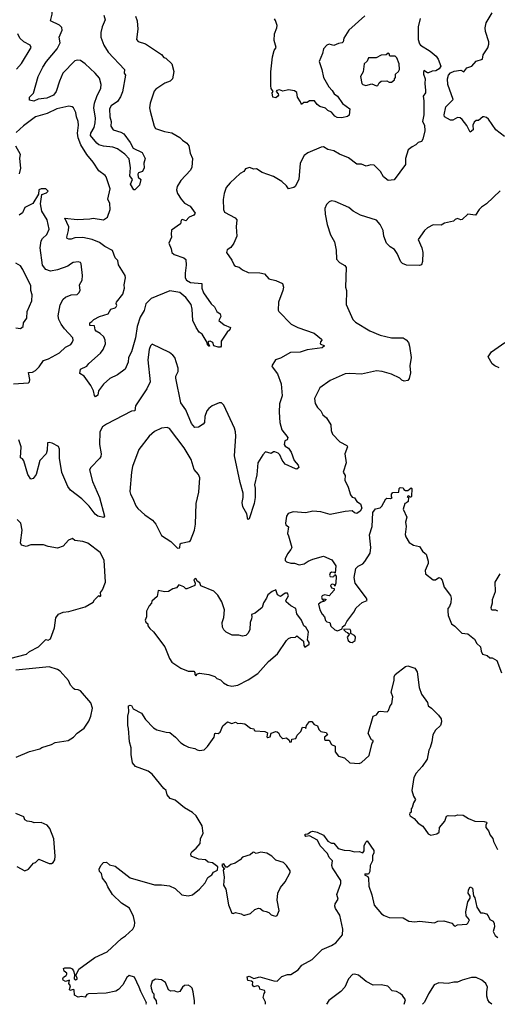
# Model space of a CAD drawing. Extents: x 1839239 to 1929705, y 762242 to 910352.
# Tile 115 of 256: x 1902929 to 1907059, y 762256 to 770766. Entities that reach past the tile are written whole.
import ezdxf

# ---------------------------------------------------------------- set-up
doc = ezdxf.new("R2010")
doc.units = 0

msp = doc.modelspace()

# ---------------------------------------------------------------- linework, layer by layer
at = {"layer": '0CON10XD'}
for points in [[(1903012.9, 770095), (1903049.1, 770130.9), (1903090, 770275), (1903128.2, 770355), (1903161.5, 770405), (1903252.9, 770515), (1903280, 770565), (1903271.9, 770615), (1903297.1, 770675), (1903295, 770697.5), (1903275, 770720), (1903196.7, 770756.7), (1903210, 770815), (1903219.3, 771015), (1903213.1, 771043.1), (1903185, 771096.2), (1903153.4, 771133.4), (1903117, 771157), (1903053.9, 771173.9), (1903012.7, 771177.3), (1902935, 771167.1), (1902885, 771171.1)], [(1906393.3, 770775), (1906373.6, 770703.6), (1906376.2, 770595), (1906386.1, 770556.1), (1906395, 770546.7), (1906480, 770495), (1906529.5, 770449.5), (1906546.7, 770425), (1906570, 770365), (1906557.7, 770342.3), (1906526.7, 770323.3), (1906495, 770322), (1906465, 770305.8), (1906455, 770306.2), (1906425, 770326.2), (1906420, 770315), (1906420.8, 770295), (1906436.4, 770253.6), (1906432, 770215), (1906438.8, 770155), (1906437.5, 770135), (1906417.5, 770105), (1906423.3, 770065), (1906424, 769945), (1906412.5, 769885), (1906428.6, 769855), (1906431.4, 769805), (1906415.8, 769734.2), (1906405, 769712.5), (1906375, 769703.3), (1906355, 769683.8), (1906321.7, 769668.3), (1906289.3, 769640.7), (1906265.7, 769565), (1906264, 769515), (1906168.3, 769381.7), (1906115, 769376.2), (1906075, 769408.8), (1906049.2, 769455), (1905995, 769507.5), (1905965, 769511.2), (1905925, 769501.2), (1905885, 769517.5), (1905845, 769518), (1905771.1, 769571.1), (1905695, 769603.3), (1905645, 769633.1), (1905594.5, 769644.5), (1905555, 769667.5), (1905535.9, 769664.1), (1905420, 769615), (1905387.9, 769592.1), (1905355.6, 769525), (1905343.3, 769385), (1905310, 769325), (1905298.8, 769315), (1905252.9, 769302.9), (1905235, 769331.2), (1905195, 769368), (1905125, 769412), (1905025, 769444.2), (1904976.4, 769476.4), (1904953.9, 769473.9), (1904917, 769487), (1904882.7, 769477.3), (1904866.2, 769455), (1904835, 769435.8), (1904748, 769355), (1904715.7, 769315), (1904698, 769265), (1904688.8, 769211.2), (1904691.4, 769125), (1904701.7, 769101.7), (1904793.3, 769053.3), (1904806.6, 769036.6), (1904800.6, 768975), (1904807.3, 768895), (1904780, 768835), (1904755, 768798), (1904723.3, 768776.7), (1904718.5, 768755), (1904765, 768686.2), (1904784, 768644), (1904795, 768634.3), (1904826.8, 768626.8), (1904855, 768604), (1904905, 768580), (1905005, 768579.2), (1905045, 768568), (1905085, 768527.5), (1905145, 768510.8), (1905202.5, 768485), (1905210, 768455), (1905205.7, 768425), (1905166.2, 768325), (1905163.9, 768256.1), (1905170, 768245), (1905276.7, 768135), (1905335.6, 768105.6), (1905475.5, 768055.5), (1905540, 768005), (1905543.3, 767995), (1905529.1, 767980.9), (1905526.2, 767965), (1905566.2, 767946.2), (1905545, 767930.8), (1905415, 767913.1), (1905355, 767891.4), (1905270.9, 767889.1), (1905185, 767841.2), (1905140, 767825), (1905110, 767775), (1905111.2, 767765), (1905157.5, 767705), (1905189.4, 767619.4), (1905198.5, 767515), (1905176.9, 767445), (1905173.1, 767375), (1905180, 767285), (1905195, 767220), (1905246.7, 767155), (1905242.5, 767135), (1905221.2, 767125), (1905215.8, 767095), (1905225, 767080), (1905253.6, 767063.6), (1905277.3, 767027.3), (1905303.1, 766955), (1905338, 766915), (1905343.3, 766895), (1905325, 766882), (1905315, 766882.5), (1905223.7, 766923.7), (1905198, 766958), (1905178.5, 767005), (1905165, 767018.9), (1905135, 767031.5), (1905125, 767032.2), (1905105, 767015.8), (1905055, 767030), (1905030.8, 767005), (1904988.6, 766935), (1904978.6, 766831.4), (1904960, 766745), (1904965.4, 766715.4), (1904964.3, 766635), (1904955.5, 766584.5), (1904915, 766452.5), (1904903.3, 766445), (1904892.5, 766495), (1904858.8, 766555), (1904854.2, 766594.2), (1904862.2, 766635), (1904860.9, 766675), (1904834.5, 766765), (1904787.3, 766995), (1904799.4, 767165), (1904794.5, 767205), (1904786.5, 767235), (1904695, 767435.6), (1904675, 767453.1), (1904655, 767454.4), (1904595, 767427.5), (1904565, 767406.2), (1904547.5, 767385), (1904531.4, 767335), (1904528.5, 767285), (1904515, 767268.6), (1904476.7, 767245), (1904445, 767241.5), (1904415, 767277.1), (1904365, 767394), (1904322.3, 767455), (1904278.6, 767668.6), (1904279.4, 767685), (1904298.6, 767725), (1904300, 767755), (1904270, 767845), (1904255, 767866.2), (1904225, 767888.8), (1904075, 767960), (1904061.7, 767948.3), (1904048.5, 767915), (1904036.6, 767826.6), (1904058, 767635), (1904028.6, 767575), (1903932.1, 767427.9), (1903925.8, 767385), (1903895, 767381.5), (1903680.7, 767270.7), (1903645, 767245.7), (1903622.5, 767205), (1903619.4, 767095), (1903633.1, 767015), (1903629.7, 766990.3), (1903622, 766975), (1903543.6, 766896.4), (1903531.9, 766875), (1903557.8, 766775), (1903618.1, 766635), (1903663.8, 766475), (1903655, 766462), (1903605, 766475.7), (1903581.4, 766491.4), (1903530, 766560), (1903465.5, 766625.5), (1903369.7, 766699.7), (1903345, 766730), (1903292.4, 766852.4), (1903274.4, 766975), (1903273.9, 767053.9), (1903265, 767077.5), (1903210, 767105), (1903185, 767112.5), (1903170, 767110), (1903167.5, 767045), (1903157.5, 767015), (1903103.3, 766955), (1903071.2, 766835), (1903045, 766800), (1903025, 766793.3), (1903000, 766835), (1902965, 766952.5), (1902955, 766970), (1902935, 766980), (1902941.1, 767075), (1902921.1, 767135)], [(1903655.6, 770805), (1903669.1, 770765), (1903641.8, 770705), (1903632.1, 770655), (1903631.9, 770615), (1903656.4, 770545), (1903695, 770484.5), (1903835, 770336.2), (1903833.6, 770305), (1903843.9, 770286.1), (1903817.5, 770142.5), (1903801.7, 770098.3), (1903775, 770058.9), (1903719.8, 770020.2), (1903706.7, 769995), (1903708.5, 769925), (1903719.6, 769885), (1903716.9, 769845), (1903737.5, 769815), (1903805, 769793.3), (1903828.8, 769778.8), (1903884.4, 769705), (1903910, 769655), (1903987.9, 769617.9), (1904014, 769565), (1904003.8, 769525), (1904006.2, 769485), (1903990, 769455), (1903957.5, 769442.5), (1903949.8, 769430.2), (1903952.9, 769405), (1903976.2, 769385), (1903965.7, 769335), (1903925, 769296.7), (1903915, 769296.7), (1903887.8, 769345), (1903905.5, 769385), (1903881.2, 769415), (1903887, 769485), (1903875, 769562), (1903838.8, 769605), (1903775, 769650.9), (1903735, 769664), (1903655, 769672.4), (1903612.9, 769685), (1903595, 769697.3), (1903540.8, 769765), (1903543.8, 769785), (1903574.8, 769835), (1903582.8, 769875), (1903584.7, 769915), (1903571.2, 770005), (1903576.6, 770045), (1903596.8, 770103.2), (1903632.4, 770175), (1903634.7, 770205), (1903619.5, 770259.5), (1903582.9, 770305), (1903496.9, 770385), (1903455, 770413.1), (1903425, 770416.2), (1903405, 770409.1), (1903303.5, 770305), (1903272.3, 770235), (1903244.7, 770145), (1903222.5, 770115), (1903165, 770087.8), (1903089.6, 770080.4), (1903052.2, 770062.2), (1903015, 770070), (1903012.9, 770095)], [(1903932, 770795), (1903946, 770755), (1903952, 770685), (1903940, 770595), (1903955, 770578.8), (1904016.6, 770556.6), (1904155, 770466.2), (1904175, 770440), (1904193, 770433), (1904245.5, 770385.5), (1904262, 770318), (1904251.2, 770255), (1904230, 770235), (1904183.1, 770216.9), (1904106.7, 770165), (1904093.2, 770146.8), (1904056.8, 770043.2), (1904052.9, 770005), (1904057.5, 769975), (1904090.8, 769845), (1904105, 769826.2), (1904180.9, 769800.9), (1904245, 769788.6), (1904315, 769748.8), (1904336.7, 769725), (1904375, 769699.2), (1904391.5, 769675), (1904403.2, 769613.2), (1904422.4, 769565), (1904418.8, 769491.2), (1904406, 769465), (1904322.5, 769375), (1904290.8, 769325), (1904284.4, 769294.4), (1904292.9, 769265), (1904325.4, 769215.4), (1904355, 769181.4), (1904402.9, 769152.9), (1904446.2, 769095), (1904433.8, 769075), (1904395, 769060), (1904365, 769026.2), (1904337.8, 769037.8), (1904325, 769034), (1904318.9, 769001.1), (1904242.4, 768947.6), (1904239.2, 768910.8), (1904241.2, 768885), (1904218.8, 768835), (1904239.2, 768785), (1904244.5, 768755), (1904265, 768735.4), (1904347.6, 768707.6), (1904365, 768692.5), (1904370, 768645), (1904359.5, 768575), (1904361.5, 768535), (1904370.6, 768515), (1904405, 768494.6), (1904503.3, 768485), (1904504.4, 768445), (1904517.5, 768405), (1904585, 768310), (1904613.3, 768285), (1904633.6, 768243.6), (1904663.6, 768223.6), (1904668.3, 768201.7), (1904650, 768165), (1904698.8, 768128.8), (1904752.5, 768105), (1904746.7, 768085), (1904723.3, 768065), (1904672.3, 767987.7), (1904671.2, 767945), (1904665, 767936.7), (1904645, 767935.8), (1904607.3, 767947.3), (1904600.6, 767975), (1904575, 767988.6), (1904562.5, 767985), (1904556.7, 767975), (1904570, 767945), (1904565, 767943.8), (1904554, 767955), (1904550, 767975), (1904506.9, 768046.9), (1904481.2, 768065), (1904454, 768105), (1904425.5, 768165.5), (1904421.4, 768265), (1904412.3, 768305), (1904364.7, 768365), (1904315, 768407.5), (1904228.3, 768421.7), (1904065, 768356.2), (1904021.3, 768308.7), (1904006.8, 768253.2), (1903970, 768195), (1903944.7, 768115.3), (1903931.2, 768015), (1903895, 767896.2), (1903871.1, 767845), (1903868, 767805), (1903840, 767745), (1903775, 767695.8), (1903710, 767665), (1903653.4, 767616.6), (1903611.9, 767558.1), (1903605, 767521.2), (1903585, 767506.7), (1903575, 767516.7), (1903567.3, 767557.3), (1903544.2, 767604.2), (1903485.8, 767685.8)], [(1905915, 770798), (1905775, 770676), (1905731.4, 770605), (1905726.2, 770575), (1905716.7, 770565), (1905685, 770560), (1905645, 770542.2), (1905605, 770555.6), (1905585, 770546.9), (1905555.6, 770515), (1905547.5, 770475), (1905518.8, 770405), (1905542, 770335), (1905555.7, 770265), (1905602.5, 770185), (1905630.6, 770155), (1905648.6, 770125), (1905677.5, 770105), (1905721.1, 770041.1), (1905785, 769996.2), (1905778.8, 769941.2), (1905765, 769930), (1905715, 769917.5), (1905675, 769920.8), (1905655, 769932.9), (1905625, 769966.2), (1905595, 769980), (1905575, 770002), (1905525, 770016.2), (1905503, 770033), (1905477.5, 770065), (1905435, 770063.8), (1905415, 770050), (1905385, 770050), (1905365, 770034), (1905358.8, 770055), (1905332.9, 770095), (1905325, 770136), (1905305, 770152), (1905255, 770158.8), (1905205, 770148.8), (1905175, 770158.5), (1905152.5, 770155), (1905146.2, 770145), (1905163.3, 770125), (1905166.7, 770115), (1905161.2, 770105), (1905145, 770091.2), (1905117.5, 770097.5), (1905113.3, 770135), (1905120, 770145), (1905105, 770170), (1905100, 770195), (1905100, 770315), (1905114.2, 770445), (1905130.5, 770499.5), (1905148.1, 770525), (1905131.2, 770585), (1905134, 770645), (1905154.2, 770695.8), (1905154.3, 770715), (1905140.3, 770760.3), (1905132.7, 770772.7)], [(1907120, 769755), (1907046.2, 769815), (1906983.3, 769905), (1906965, 769920), (1906945, 769926.7), (1906935, 769926.7), (1906897.5, 769895), (1906875, 769893.8), (1906858.5, 769881.5), (1906847.1, 769855), (1906849.2, 769815), (1906825, 769793.8), (1906795, 769850), (1906755, 769903.8), (1906737, 769917), (1906715, 769920), (1906675, 769897.5), (1906655, 769897.5), (1906602, 769925), (1906599.2, 769945), (1906615, 770012.5), (1906676.2, 770075), (1906632, 770205), (1906628.8, 770255), (1906636.7, 770285), (1906653.9, 770306.1), (1906685, 770320), (1906745, 770328.8), (1906770, 770315), (1906795, 770351.2), (1906837.5, 770365), (1906875, 770407.5), (1906930, 770425), (1906936.9, 770463.1), (1906978.3, 770521.7), (1906987.1, 770555), (1906987.1, 770575), (1906958.5, 770665), (1906954.5, 770695.5), (1906962.3, 770737.7), (1907014.6, 770825.4)], [(1902901.2, 770338.8), (1902945, 770386.2), (1903027.5, 770525), (1903020.8, 770545), (1902965, 770573.5), (1902931.1, 770605), (1902913.6, 770645)], [(1906015, 770193.8), (1906025, 770198), (1906038.8, 770221.2), (1906055, 770233.3), (1906105, 770236.2), (1906125, 770226.7), (1906143, 770227), (1906170, 770245), (1906170, 770255), (1906180, 770265), (1906180, 770295), (1906205, 770317.5), (1906213.8, 770335), (1906211.2, 770385), (1906191.1, 770435), (1906175, 770451.5), (1906131.2, 770451.2), (1906125, 770470), (1906115, 770476.7), (1906097, 770463), (1906055, 770460), (1906013.1, 770436.9), (1905945, 770436), (1905932.5, 770407.5), (1905909.2, 770385), (1905898.8, 770315), (1905876.2, 770275), (1905888.8, 770215), (1905897.5, 770205), (1905923.6, 770196.4), (1905975, 770212), (1906015, 770193.8)], [(1903485.8, 767685.8), (1903449.3, 767709.3), (1903453.8, 767745), (1903509.3, 767770.7), (1903527.5, 767795), (1903628, 767885), (1903650.8, 767915), (1903670, 767965), (1903669.2, 767995), (1903655.8, 768025), (1903624.4, 768054.4), (1903589.4, 768075), (1903581.9, 768085), (1903575, 768120), (1903535, 768122), (1903534.5, 768145), (1903554, 768156), (1903570, 768175), (1903620.1, 768199.9), (1903695, 768223.1), (1903717.1, 768262.9), (1903755, 768274.6), (1903764.3, 768285), (1903770, 768295), (1903762.4, 768312.4), (1903765.7, 768325), (1903822, 768395), (1903836.4, 768445), (1903832.3, 768475), (1903844.2, 768535), (1903840, 768555), (1903785, 768647.5), (1903778.9, 768685), (1903755, 768706.2), (1903731.7, 768771.7), (1903664.8, 768804.8), (1903619.9, 768839.9), (1903555, 768866.4), (1903474.6, 768884.6), (1903405, 768880.4), (1903375, 768870), (1903355, 768870.4), (1903340, 768875), (1903335.8, 768885), (1903352, 768945), (1903353.3, 768975), (1903320.8, 769049.2), (1903425, 769038.2), (1903535, 769043.7), (1903565, 769050.4), (1903655, 769036.9), (1903689.6, 769060.4), (1903713.1, 769125), (1903707.7, 769177.7), (1903691.9, 769215), (1903711.5, 769305), (1903676.7, 769406.7), (1903669.3, 769419.3), (1903615, 769460.8), (1903565.6, 769535), (1903511, 769601), (1903458.9, 769685), (1903434.5, 769745), (1903430, 769785), (1903437.5, 769855), (1903434.2, 769885.8), (1903420, 769925), (1903414.2, 769964.2), (1903394.1, 770004.1), (1903383.9, 770013.9), (1903355, 770017.5), (1903250, 769995), (1903166.2, 769955), (1903065, 769925.4), (1902961.3, 769848.7), (1902899.9, 769790.1)], [(1902892.7, 769675), (1902933.3, 769605), (1902927.5, 769565), (1902936.1, 769483.9), (1902925, 769434)], [(1903367.4, 768652.6), (1903345, 768635.7), (1903257.4, 768602.6), (1903195, 768593.5), (1903155, 768606.4), (1903125.5, 768645), (1903105.4, 768794.6), (1903114.5, 768855), (1903126, 768874), (1903165, 768908), (1903182.9, 768955), (1903165.6, 769035), (1903122.3, 769112.3), (1903110, 769175), (1903120, 769255), (1903161.7, 769268.3), (1903177, 769283), (1903155, 769304), (1903115, 769304), (1903096.2, 769295), (1903091.7, 769258.3), (1903044.2, 769175.8), (1902975, 769142), (1902952.6, 769097.4), (1902923.7, 769076.3)], [(1907085, 769286.2), (1906965, 769173.3), (1906922.5, 769145), (1906902.5, 769125), (1906870, 769075), (1906805, 769086), (1906755, 769040), (1906745, 769036.7), (1906715, 769047.5), (1906695, 769040), (1906680, 769025), (1906603, 769007), (1906575, 768990), (1906505, 768992.5), (1906455, 768967.5), (1906430, 768945), (1906376, 768865), (1906406, 768795), (1906416, 768755), (1906413.3, 768675), (1906403, 768647), (1906385, 768640), (1906275, 768643.8), (1906239.3, 768659.3), (1906225, 768672.5), (1906192.5, 768745), (1906169.3, 768779.3), (1906133.6, 768803.6), (1906102.5, 768835), (1906076.7, 768895), (1906073.3, 768945), (1906046.7, 768995), (1906015, 769033.3), (1905877.4, 769077.4), (1905811.7, 769111.7), (1905775, 769142), (1905657.5, 769195), (1905625, 769200), (1905605, 769192), (1905582.4, 769167.6), (1905568.6, 769135), (1905569.4, 769085), (1905587.8, 768995), (1905616.7, 768905), (1905652.5, 768845), (1905666.7, 768775), (1905667.5, 768695), (1905695, 768667.5), (1905741.7, 768641.7), (1905751.2, 768625), (1905746, 768455), (1905756.2, 768425), (1905752, 768305), (1905811.2, 768175), (1905831.7, 768151.7), (1905957.6, 768077.6), (1906045, 768040), (1906145, 768015.8), (1906245, 768015.8), (1906269.7, 767999.7), (1906290, 767975), (1906300, 767945), (1906313.8, 767845), (1906304, 767775), (1906308, 767715), (1906295.9, 767664.1), (1906285, 767647.5), (1906255, 767642.5), (1906235, 767650), (1906215, 767668.8), (1906145, 767701.2), (1906065, 767723.8), (1906015, 767730.8), (1905885, 767700.8), (1905785, 767708), (1905745, 767704.2), (1905615, 767648.8), (1905523.3, 767585), (1905479.3, 767490.7), (1905485, 767450), (1905504.1, 767414.1), (1905533.3, 767385), (1905550.9, 767350.9), (1905581.2, 767325), (1905618.8, 767265), (1905621.2, 767215), (1905635, 767183.3), (1905697, 767117), (1905757.5, 767085), (1905763.3, 767075), (1905741.2, 767015), (1905751.4, 766935), (1905725.8, 766855), (1905743.1, 766825), (1905741.9, 766785), (1905770, 766725), (1905788.8, 766658.8), (1905805, 766640), (1905825, 766632.5), (1905845, 766602.5), (1905875, 766580), (1905887.5, 766545), (1905873, 766517), (1905845, 766497.5), (1905825, 766502.5), (1905805, 766520), (1905744.1, 766515.9), (1905615, 766489.2), (1905533.2, 766513.2), (1905465, 766517.5), (1905404.1, 766504.1), (1905295, 766511.2), (1905251.2, 766498.8), (1905237.5, 766475), (1905227.8, 766415), (1905230.9, 766400.9), (1905252.3, 766382.3), (1905244.4, 766325), (1905255, 766304), (1905282.9, 766205), (1905274.6, 766185.4), (1905245, 766150), (1905224, 766105), (1905225, 766092.5), (1905235, 766080), (1905275, 766070), (1905305, 766070), (1905345, 766053.8), (1905388, 766062), (1905425, 766086.7), (1905465, 766103.8), (1905555, 766128), (1905627.3, 766097.3), (1905662.5, 766045), (1905658.3, 765981.7), (1905649.3, 765989.3), (1905625, 765990), (1905615, 765983.3), (1905608, 765965), (1905614.2, 765954.2), (1905635, 765951.2), (1905646.4, 765953.6), (1905655, 765970), (1905666.4, 765956.4), (1905663.3, 765895), (1905655, 765870), (1905650.7, 765880.7), (1905637.3, 765887.3), (1905625, 765884.2), (1905618.1, 765875), (1905625, 765855.8), (1905650, 765850), (1905648.8, 765835), (1905605, 765787.5), (1905565, 765795.8), (1905545, 765786.7), (1905538.8, 765775), (1905545, 765757.5), (1905555, 765750), (1905565, 765760), (1905580, 765755), (1905565, 765740), (1905535, 765732.5), (1905513.8, 765715), (1905524.1, 765664.1), (1905545, 765627.5), (1905565.9, 765605.9), (1905574.2, 765574.2), (1905585, 765562.5), (1905610, 765555), (1905620, 765525), (1905655, 765493.3), (1905677, 765483), (1905718.3, 765501.7), (1905721.7, 765518.3), (1905743, 765537), (1905756.7, 765565), (1905818.6, 765645), (1905838.6, 765681.4), (1905891.9, 765728.1), (1905934.2, 765745.8), (1905929.2, 765765), (1905831.2, 765895), (1905822.9, 765945), (1905835, 766022.5), (1905855, 766042.5), (1905895, 766063.3), (1905915, 766082.5), (1905960, 766155), (1905966, 766205), (1905953.6, 766313.6), (1905976.7, 766385), (1905983, 766507), (1906005, 766537.5), (1906045, 766546.7), (1906059.5, 766560.5), (1906096.7, 766625), (1906105, 766630), (1906135, 766627.5), (1906150, 766635), (1906143.3, 766643.3), (1906143.3, 766665), (1906155, 766680), (1906207, 766683), (1906210, 766715), (1906218.3, 766721.7), (1906245, 766720), (1906250, 766705), (1906265, 766697.5), (1906285, 766697.5), (1906315, 766720), (1906320, 766715), (1906317.5, 766645), (1906315, 766640), (1906305, 766640), (1906295, 766650), (1906280, 766645), (1906290, 766635), (1906287, 766603), (1906275, 766590), (1906260, 766585), (1906244.1, 766535.9), (1906276.7, 766465), (1906266.4, 766423.6), (1906271.2, 766385), (1906263.8, 766315), (1906267, 766297), (1906296.1, 766246.1), (1906335, 766223.8), (1906385, 766213.3), (1906412.6, 766172.6), (1906435, 766153.3), (1906443.3, 766145), (1906461.2, 766085), (1906460, 766065), (1906436.7, 766005), (1906437.5, 765975), (1906505, 765923.3), (1906525, 765923.8), (1906555, 765943.3), (1906569.3, 765939.3), (1906581.7, 765921.7), (1906600.3, 765860.3), (1906655, 765790), (1906661.2, 765765), (1906656.2, 765725), (1906646.2, 765695), (1906632.3, 765677.7), (1906630, 765655), (1906633.3, 765615), (1906663.3, 765545), (1906692.5, 765525), (1906752.5, 765465), (1906805, 765456.7), (1906861.7, 765411.7), (1906882.5, 765375), (1906912.5, 765345), (1906918.3, 765308.3), (1906931.7, 765281.7), (1906971.7, 765271.7), (1906995, 765250), (1907015, 765250), (1907056.4, 765226.4), (1907095, 765120)], [(1902875, 767620), (1903005, 767626.9), (1903013.8, 767635), (1903017.3, 767655), (1903004.3, 767715.7), (1903039.6, 767720.4), (1903066.1, 767733.9), (1903096.9, 767765), (1903135, 767819.1), (1903179.2, 767835), (1903275, 767886.7), (1903325, 767934.4), (1903370.6, 767959.4), (1903384.4, 767975), (1903391.1, 767995), (1903388.1, 768015), (1903315.5, 768095), (1903287.3, 768135), (1903267.8, 768175), (1903261.9, 768205), (1903279.3, 768300.7), (1903305, 768350), (1903325, 768367.5), (1903375, 768387.5), (1903425, 768392), (1903441.2, 768405), (1903451.2, 768425), (1903447.5, 768475), (1903468.8, 768515), (1903472, 768555), (1903461.2, 768655), (1903455, 768666), (1903435, 768674), (1903391.7, 768668.3), (1903367.4, 768652.6)], [(1902895, 768102.5), (1902935, 768097.5), (1902960, 768115), (1902963.3, 768145), (1902991.1, 768185), (1902994, 768245), (1903034, 768335), (1903038.3, 768388.3), (1903027.1, 768425), (1903025.5, 768465.5), (1902958, 768608), (1902935, 768638.8), (1902895, 768661.2)], [(1907075, 767758), (1907037.5, 767775), (1907015, 767792.5), (1906980.7, 767850.7), (1907010, 767895), (1907124.5, 767975.5)], [(1904295, 766197.5), (1904315, 766200), (1904317.5, 766235), (1904325, 766242.5), (1904395, 766256.7), (1904405.8, 766264.2), (1904440, 766355), (1904450.8, 766405), (1904454, 766585), (1904478.3, 766681.7), (1904486.7, 766805), (1904476.2, 766835), (1904437.3, 766877.3), (1904412, 766965), (1904351.4, 767065), (1904225, 767232), (1904205, 767241.4), (1904156.2, 767236.2), (1904094.2, 767205.8), (1904048.8, 767165), (1903958.8, 767051.2), (1903905.8, 766905), (1903895.8, 766855), (1903881.2, 766688.8), (1903887.1, 766665), (1903908, 766628), (1903933.7, 766563.7), (1903949.7, 766539.7), (1904012, 766485), (1904079.1, 766439.1), (1904106.8, 766406.8), (1904155, 766308.8), (1904237.5, 766255), (1904295, 766197.5)], [(1902845, 765243.3), (1902987.9, 765282.1), (1903015, 765303.8), (1903093.3, 765345), (1903155, 765410), (1903175, 765404.2), (1903195, 765414), (1903231.2, 765508.8), (1903240.8, 765595), (1903265, 765628.8), (1903305, 765643.8), (1903355, 765650), (1903495, 765690), (1903565, 765732.5), (1903575, 765752.5), (1903615, 765790), (1903625, 765780), (1903630, 765785), (1903627.5, 765815), (1903645, 765837.5), (1903672.5, 765905), (1903660.8, 766095), (1903625, 766162), (1903517.5, 766242.5), (1903475, 766256), (1903405, 766263.8), (1903385, 766282.5), (1903352.7, 766267.3), (1903305, 766216.2), (1903255, 766196.9), (1903175, 766212), (1903135, 766225.8), (1903025, 766225.7), (1902986.5, 766213.5), (1902946.2, 766225), (1902937.1, 766245), (1902950, 766355), (1902940, 766415), (1902907.5, 766445)], [(1904765, 765006.9), (1904815, 765014.5), (1904905, 765060), (1904988.6, 765115), (1905080.2, 765219.8), (1905160, 765285), (1905235, 765400), (1905255, 765416.7), (1905275, 765426.7), (1905315, 765430), (1905325, 765440), (1905382.5, 765395), (1905387, 765357), (1905395, 765343.3), (1905431.7, 765368.3), (1905431.7, 765381.7), (1905417.5, 765405), (1905426.7, 765475), (1905402.5, 765515), (1905386.4, 765526.4), (1905367.5, 765575), (1905325, 765630), (1905316.2, 765676.2), (1905275, 765700), (1905233.3, 765735), (1905230, 765745), (1905254.3, 765785), (1905245, 765808), (1905225, 765810), (1905185, 765780), (1905160, 765795), (1905145, 765837.5), (1905112.5, 765825), (1905073.9, 765796.1), (1905063.6, 765766.4), (1905036.2, 765725), (1905025, 765686.7), (1904964.1, 765635.9), (1904934, 765625), (1904938, 765605), (1904932.7, 765587.3), (1904921.4, 765555), (1904920, 765495), (1904905, 765462.5), (1904885, 765443.3), (1904855, 765438.8), (1904825, 765446.7), (1904767, 765447), (1904715, 765472.5), (1904693.6, 765493.6), (1904682.5, 765515), (1904681.2, 765555), (1904695, 765600), (1904700.8, 765665), (1904677.5, 765735), (1904642.3, 765792.3), (1904607.7, 765827.7), (1904495, 765873.3), (1904487.5, 765897.5), (1904464, 765914), (1904455, 765933.3), (1904446.8, 765936.8), (1904436.2, 765925), (1904446.1, 765896.1), (1904443, 765877), (1904375, 765847.5), (1904365, 765847.5), (1904350, 765865), (1904305, 765880), (1904285.7, 765854.3), (1904252.7, 765847.3), (1904215, 765823.8), (1904185, 765820), (1904127, 765833), (1904118.3, 765781.7), (1904071.2, 765738.8), (1904067.7, 765722.3), (1904049.3, 765700.7), (1904026.1, 765653.9), (1904025.6, 765604.4), (1904014.2, 765575), (1904020, 765560), (1904037.5, 765545), (1904038.3, 765528.3), (1904053.8, 765505), (1904085, 765476), (1904185, 765346.7), (1904225.8, 765245.8), (1904245, 765213.3), (1904321.7, 765161.7), (1904385, 765136), (1904435.8, 765135.8), (1904443.8, 765123.8), (1904443.1, 765105), (1904453.3, 765095), (1904468.1, 765111.9), (1904485, 765117.1), (1904565, 765105.7), (1904617.8, 765087.8), (1904635, 765071.2), (1904665, 765060), (1904692.5, 765035), (1904727.5, 765015), (1904765, 765006.9)], [(1907062.5, 765655), (1907045, 765662.5), (1907015, 765662.5), (1907009.3, 765669.3), (1907006.7, 765685), (1907018.8, 765725), (1907018.8, 765755), (1907043.8, 765825), (1907041.2, 765905), (1907084.3, 765975.7)], [(1905805, 765382), (1905830.7, 765399.3), (1905832.3, 765432.3), (1905823.8, 765443.8), (1905791.7, 765461.7), (1905792.5, 765485), (1905786.1, 765496.1), (1905731.7, 765498.3), (1905731.7, 765491.7), (1905750, 765475), (1905765, 765470), (1905780, 765455), (1905760.7, 765429.3), (1905769.3, 765399.3), (1905785.8, 765385.8), (1905805, 765382)], [(1902898.3, 764391.7), (1903015, 764440), (1903105, 764462.5), (1903120, 764475), (1903205, 764502), (1903235, 764518), (1903347.5, 764535), (1903394.2, 764565.8), (1903425, 764598), (1903486.3, 764643.7), (1903527, 764703), (1903545.8, 764745.8), (1903558.6, 764815), (1903545, 764862), (1903455, 764963.8), (1903435, 764973.8), (1903405, 764976.7), (1903395, 764986.7), (1903370, 765015), (1903350, 765055), (1903280, 765135), (1903255, 765149.4), (1903185, 765171.5), (1903039.4, 765159.4), (1902895, 765144)], [(1904023, 762257.6), (1904025.8, 762264.2), (1904024, 762275), (1903976.1, 762366.1), (1903963.3, 762405), (1903921.7, 762491.7), (1903875, 762503.8), (1903855, 762486.2), (1903821.2, 762425), (1903784, 762385), (1903760.7, 762369.3), (1903676.6, 762353.4), (1903525, 762347.5), (1903510.5, 762339.5), (1903495, 762317.5), (1903465, 762323.8), (1903435, 762316.7), (1903403.3, 762335), (1903400.5, 762380.5), (1903395, 762384), (1903363.8, 762375), (1903358.8, 762385), (1903368, 762415), (1903354, 762435), (1903360, 762465), (1903325, 762454.2), (1903306.2, 762465), (1903302.5, 762475), (1903308.3, 762491.7), (1903332.5, 762505), (1903336.2, 762515), (1903335.8, 762525.8), (1903313, 762543), (1903307.5, 762565), (1903319.3, 762570.7), (1903365, 762572), (1903383, 762563), (1903395.7, 762545.7), (1903404, 762515), (1903401.2, 762475), (1903415, 762468), (1903425, 762472), (1903426.2, 762485), (1903416.2, 762505), (1903440, 762560), (1903580.5, 762659.5), (1903685, 762710), (1903808.8, 762825), (1903843.2, 762846.8), (1903906.7, 762905), (1903923.3, 762935), (1903926.4, 762963.6), (1903914, 763015), (1903877.6, 763087.6), (1903810.7, 763130.7), (1903731.2, 763205), (1903690.3, 763270.3), (1903676.4, 763306.4), (1903645.8, 763345.8), (1903636, 763385), (1903620, 763405), (1903616.7, 763425), (1903630, 763455), (1903655, 763480), (1903680, 763485), (1903705, 763460), (1903755, 763450), (1903885, 763349.2), (1904095, 763288), (1904155, 763288), (1904225, 763278.8), (1904275, 763256.7), (1904332.3, 763202.3), (1904385, 763193.3), (1904425, 763203.3), (1904485, 763250), (1904533.3, 763305), (1904555, 763352.5), (1904590, 763375), (1904605, 763397.5), (1904640, 763415), (1904642.5, 763445), (1904597.7, 763477.7), (1904560, 763485), (1904535, 763503.3), (1904475, 763508.8), (1904412.5, 763535), (1904410, 763555), (1904417.5, 763575), (1904455.7, 763604.3), (1904490, 763645), (1904492, 763685), (1904515.9, 763734.1), (1904507.3, 763797.3), (1904454, 763885), (1904422.6, 763912.6), (1904353.9, 763953.9), (1904275, 764020), (1904230, 764035), (1904205, 764067.5), (1904195.8, 764105), (1904175, 764120), (1904076.2, 764245), (1904041.7, 764271.7), (1903931.7, 764311.7), (1903905, 764342.5), (1903892, 764415), (1903893.6, 764473.6), (1903878, 764525), (1903870.7, 764640.7), (1903863.8, 764665), (1903863.8, 764745), (1903872.5, 764785), (1903870, 764835), (1903885, 764842.5), (1903895, 764837.5), (1903910.7, 764810.7), (1903981.7, 764771.7), (1904017, 764717), (1904086.7, 764645), (1904115, 764626.7), (1904195, 764606.7), (1904227.5, 764605), (1904276.7, 764565), (1904323.3, 764515), (1904354.3, 764494.3), (1904387.7, 764477.7), (1904445, 764466.2), (1904465, 764453.8), (1904485, 764450), (1904523.6, 764456.4), (1904552.5, 764485), (1904610, 764565), (1904617.5, 764595), (1904625, 764600), (1904645, 764597.5), (1904661.7, 764608.3), (1904686.4, 764663.6), (1904725, 764696.7), (1904765, 764684), (1904795, 764693.3), (1904815, 764682.5), (1904835, 764686.7), (1904875, 764680), (1904925, 764643.3), (1904955, 764637.5), (1904957.5, 764625), (1904965, 764620), (1905050, 764615), (1905071.7, 764601.7), (1905067, 764567), (1905075, 764561.2), (1905095, 764567.5), (1905105, 764600), (1905145, 764612.5), (1905155, 764610), (1905170.5, 764600.5), (1905177.5, 764575), (1905195, 764557.5), (1905205, 764552.5), (1905235, 764560), (1905259.3, 764539.3), (1905265, 764522.5), (1905280, 764525), (1905283, 764547), (1905316.4, 764553.6), (1905329.3, 764580.7), (1905360, 764615), (1905375, 764652.5), (1905397.5, 764647.5), (1905405, 764640), (1905408.8, 764665), (1905435, 764698.8), (1905455, 764698.8), (1905476.7, 764675), (1905503.3, 764663.3), (1905515, 764630), (1905532.5, 764615), (1905580, 764605), (1905590, 764585), (1905566, 764565), (1905566, 764545), (1905575, 764537.5), (1905605, 764540), (1905625, 764500), (1905655.8, 764485.8), (1905657.9, 764437.9), (1905685, 764401.2), (1905737.5, 764385), (1905783.8, 764343.8), (1905865, 764337.5), (1905885, 764346.7), (1905950, 764405), (1905977.9, 764512.1), (1905986.9, 764525), (1905985.7, 764535), (1905972, 764542), (1905943.8, 764595), (1905985, 764747.5), (1906015, 764756.7), (1906034.1, 764785.9), (1906045, 764790), (1906107.5, 764785), (1906118.8, 764795), (1906133.3, 764835), (1906147.7, 764852.3), (1906155.9, 764914.1), (1906141.2, 764955), (1906168, 765055), (1906166, 765085), (1906176.2, 765105), (1906265, 765176.7), (1906285, 765182.5), (1906345, 765162.5), (1906365, 765130), (1906384.3, 764994.3), (1906403.8, 764935), (1906456.2, 764865), (1906462, 764835), (1906490, 764815), (1906550, 764755), (1906573.6, 764723.6), (1906575.9, 764695.9), (1906566.7, 764665), (1906525, 764623.8), (1906501.4, 764585), (1906494.3, 764525), (1906479.4, 764475), (1906466.4, 764453.6), (1906454, 764375), (1906410, 764310), (1906357.4, 764252.6), (1906338, 764215), (1906318.8, 764105), (1906334, 764054), (1906352.5, 764025), (1906335, 763997.5), (1906323.6, 763956.4), (1906313.3, 763945), (1906313, 763917), (1906302.5, 763907.5), (1906301.2, 763895), (1906306.7, 763885), (1906341.2, 763861.2), (1906375, 763820), (1906415, 763796.7), (1906460.5, 763730.5), (1906485, 763718.8), (1906535, 763729.2), (1906557.5, 763742.5), (1906558.8, 763785), (1906605, 763840), (1906618.8, 763881.2), (1906635, 763888), (1906685, 763884), (1906701.1, 763888.9), (1906715, 763894.2), (1906765, 763889.1), (1906811.4, 763861.4), (1906865, 763839.2), (1906945.3, 763835.3), (1906965, 763828.6), (1906969.2, 763825), (1906959.4, 763805), (1906960.9, 763785), (1906984, 763755), (1906997.3, 763717.3), (1907019.7, 763689.7), (1907025, 763663.3), (1907061.2, 763595)], [(1902903.8, 763446.2), (1902975, 763410), (1903006.4, 763423.6), (1903050, 763475), (1903065, 763480), (1903095, 763510), (1903185, 763472.5), (1903205, 763472.5), (1903219.3, 763480.7), (1903232.5, 763505), (1903236.7, 763535), (1903223.3, 763685), (1903190, 763775), (1903167.5, 763805), (1903115, 763826.7), (1903055, 763823.3), (1903033, 763833), (1902995, 763837.5), (1902975, 763850), (1902965, 763877.5), (1902896.1, 763906.1)], [(1905054, 762257), (1905053.8, 762275), (1905036, 762315), (1905042, 762348), (1905052.5, 762365), (1905047.5, 762375), (1905007, 762387), (1905003.3, 762405), (1904995, 762413.3), (1904984.1, 762415.9), (1904955, 762407.5), (1904942.5, 762425), (1904945, 762447.5), (1904935, 762456.7), (1904901.2, 762461.2), (1904897.5, 762492.5), (1904915, 762498.8), (1904955, 762478), (1905005, 762493.8), (1905127.5, 762457.5), (1905155.6, 762454.4), (1905195, 762496.7), (1905245, 762513.3), (1905275, 762514), (1905336.1, 762553.9), (1905370, 762595), (1905457.2, 762642.8), (1905545, 762728.8), (1905625, 762763.1), (1905661.9, 762788.1), (1905719.2, 762855), (1905722.9, 762905), (1905696.2, 763025), (1905658.8, 763085), (1905653.8, 763105), (1905657.5, 763125), (1905684.3, 763165), (1905670.8, 763205), (1905705, 763300), (1905707.5, 763325), (1905634.4, 763435), (1905627.1, 763455), (1905632.9, 763495), (1905606, 763525), (1905590.3, 763560.3), (1905526.2, 763625), (1905505, 763673.3), (1905435, 763713.3), (1905405, 763706.7), (1905396.7, 763715), (1905397.5, 763725), (1905421.7, 763728.3), (1905443, 763747), (1905465, 763753.3), (1905502.5, 763745), (1905555, 763716.7), (1905595, 763666.7), (1905625, 763647.5), (1905645, 763647.5), (1905682.4, 763602.4), (1905735, 763586.7), (1905785, 763583.8), (1905825, 763573.8), (1905865, 763576.2), (1905895, 763564.2), (1905908.3, 763581.7), (1905907.7, 763602.3), (1905908.8, 763625), (1905923, 763657), (1905935, 763667.5), (1905991.2, 763585), (1905991.2, 763565), (1905980.5, 763539.5), (1905978.8, 763495), (1905961.2, 763455), (1905956.4, 763403.6), (1905945, 763380), (1905915, 763380), (1905912, 763375), (1905939.5, 763359.5), (1905945.7, 763345.7), (1905948.3, 763278.3), (1905975, 763202.5), (1905993.6, 763113.6), (1906057.8, 763037.8), (1906082, 763022), (1906125.5, 763005.5), (1906245, 763002.2), (1906295.5, 762975.5), (1906345, 762968.6), (1906385, 762974.2), (1906515, 762960), (1906545, 762974.3), (1906597.3, 762977.3), (1906665, 762956), (1906685, 762934), (1906695, 762931.2), (1906715, 762943.3), (1906795, 762949.2), (1906805, 762956.2), (1906820, 762985), (1906790.5, 763020.5), (1906786, 763055), (1906805, 763142.5), (1906825.9, 763174.1), (1906825, 763190), (1906806.2, 763215), (1906810, 763245), (1906825, 763270), (1906845, 763260), (1906854.2, 763194.2), (1906866, 763175), (1906882.7, 763095), (1906914.2, 763045), (1906935, 763047.5), (1906965, 763036.7), (1906980.7, 763020.7), (1906995, 762990), (1907023, 762973), (1907033, 762953), (1907033.8, 762925), (1907022.5, 762885), (1907040.7, 762850.7), (1907065, 762834)], [(1905145, 763016.7), (1905155, 763022.5), (1905174.2, 763065.8), (1905156.1, 763156.1), (1905162.9, 763215), (1905184, 763265), (1905226.2, 763315), (1905268.8, 763395), (1905268.3, 763408.3), (1905236.4, 763456.4), (1905210.5, 763480.5), (1905145, 763501.2), (1905110, 763535), (1905065, 763561.2), (1905015, 763570), (1904975, 763558.8), (1904955, 763570), (1904945, 763568), (1904922.7, 763547.3), (1904855, 763526.2), (1904835, 763503.3), (1904792.5, 763475), (1904756.4, 763463.6), (1904725, 763442.5), (1904711.7, 763441.7), (1904695, 763468.8), (1904677.5, 763465), (1904683.9, 763443.9), (1904700, 763425), (1904690, 763415), (1904697.5, 763355), (1904692.5, 763285), (1904712, 763252), (1904735.9, 763115.9), (1904765, 763043.3), (1904775, 763040), (1904795, 763050), (1904845, 763037.5), (1904865, 763026), (1904875, 763027.5), (1904925, 763041.2), (1904963.9, 763076.1), (1904995, 763087.5), (1905010, 763085), (1905035, 763063.8), (1905061.7, 763058.3), (1905085, 763050), (1905105, 763030), (1905122.3, 763022.3), (1905145, 763016.7)], [(1906254.7, 762256.2), (1906264.2, 762295), (1906240.8, 762330.8), (1906218.9, 762348.9), (1906187.2, 762367.2), (1906151.2, 762371.2), (1906111.8, 762411.8), (1906055, 762424.5), (1905985, 762421.1), (1905925, 762453.5), (1905858, 762508), (1905825, 762517.1), (1905805.7, 762514.3), (1905772.8, 762477.2), (1905742, 762405), (1905705, 762366.9), (1905602, 762288), (1905583.3, 762256.7)], [(1904440.8, 762257.4), (1904440, 762285), (1904428.8, 762365), (1904420, 762395), (1904405, 762410), (1904385, 762420), (1904355, 762417.5), (1904337.5, 762405), (1904315, 762367.5), (1904295, 762360), (1904265, 762372.5), (1904235, 762370), (1904215, 762380), (1904190, 762445), (1904155, 762466.2), (1904105, 762472.5), (1904076.2, 762455), (1904063.8, 762415), (1904066.7, 762395), (1904078.3, 762358.3), (1904090, 762345), (1904090, 762315), (1904110, 762285), (1904111.2, 762257.6)], [(1907011.5, 762255.8), (1906991.3, 762271.3), (1906977.5, 762295), (1906970, 762325), (1906967.7, 762365), (1906974.6, 762405), (1906961.2, 762435), (1906925, 762463.1), (1906875, 762487.8), (1906835, 762486.2), (1906755, 762463.8), (1906715, 762446.2), (1906684, 762446), (1906634.4, 762434.4), (1906555, 762440.8), (1906514.3, 762425), (1906464.1, 762345.9), (1906429.5, 762275), (1906413.6, 762256.1)]]:
    msp.add_lwpolyline(points, dxfattribs=at)

doc.saveas('drawing.dxf')
